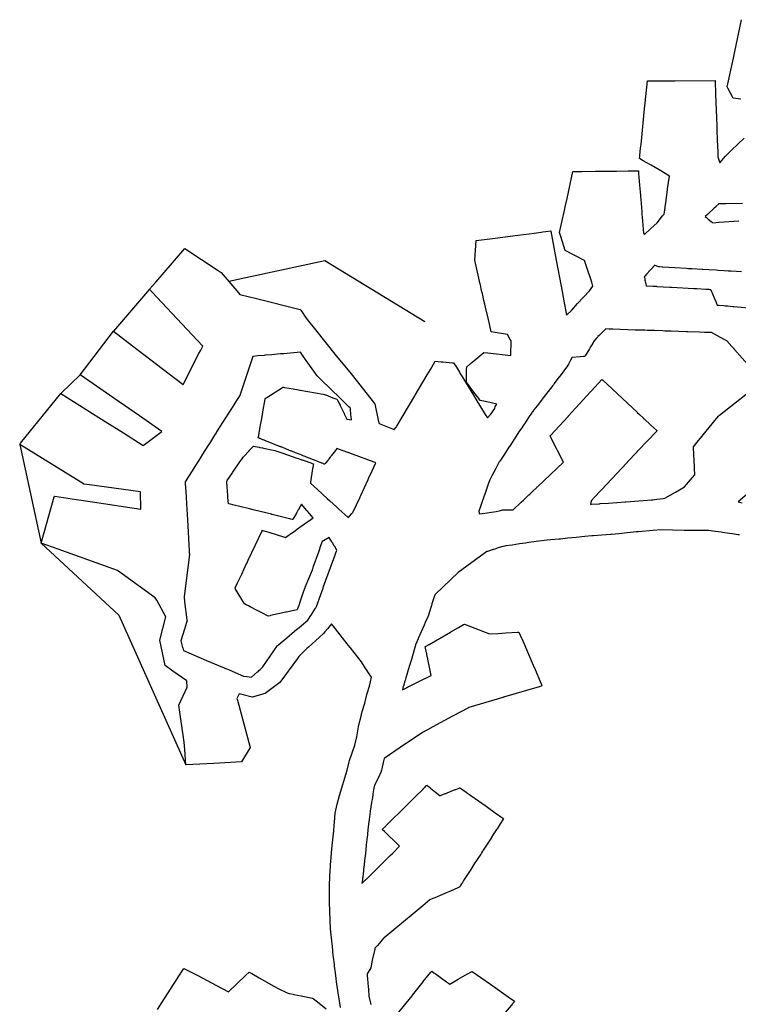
# Model space of a CAD drawing. Header units: feet. Extents: x 1130559 to 1140710, y 647902 to 649502.
# Tile 2 of 256: x 1132354 to 1132769, y 648726 to 649295. Entities that reach past the tile are written whole.
import ezdxf
from ezdxf.lldxf.tags import DXFTag

# ---------------------------------------------------------------- set-up
doc = ezdxf.new("R2010")
doc.units = ezdxf.units.FT
doc.header["$MEASUREMENT"] = 0
doc.layers.add('C-LIMITS-DEMO', color=4, linetype='LIMITS OF DISTURBANCE')
doc.layers.add('G-TEXT-ST02', color=2, linetype='Continuous')
doc.styles.get("Standard").update_dxf_attribs({"font": 'arial.ttf'})
tags = doc.linetypes.add('LIMITS OF DISTURBANCE', pattern='A,1.5,-0.2,["LOD",Standard,S=0.08,R=0,X=-0.1,Y=-0.04],-0.2', length=1.9).pattern_tags.tags
tags[6] = DXFTag(74, 10)

msp = doc.modelspace()

# ---------------------------------------------------------------- linework, layer by layer
at = {"layer": 'C-LIMITS-DEMO', "ltscale": 0.8}
for points in [[(1132770.47, 649248.86), (1132765.9, 649249.55), (1132762.95, 649255.3), (1132762.58, 649256.01), (1132766.08, 649272.59), (1132766.9, 649276.48), (1132770.76, 649294.82)], [(1132539.13, 648724.11), (1132538.42, 648729.06), (1132537.83, 648732.6), (1132537.62, 648733.99), (1132536.9, 648738.94), (1132536.62, 648740.92), (1132536.59, 648741.11), (1132536.2, 648743.97), (1132536.18, 648744.19), (1132535.7, 648747.94), (1132535.56, 648749.07), (1132535.07, 648753.16), (1132534.95, 648754.18), (1132534.4, 648759.29), (1132533.89, 648764.41), (1132533.42, 648769.54), (1132533.15, 648774.68), (1132532.88, 648779.83), (1132532.73, 648784.98), (1132532.69, 648790.14), (1132532.75, 648794.45), (1132532.77, 648795.3), (1132532.89, 648799.03), (1132532.96, 648800.45), (1132533.27, 648805.6), (1132533.34, 648806.63), (1132533.73, 648810.74), (1132534.16, 648815.88), (1132534.77, 648821), (1132535.32, 648826.13), (1132535.53, 648829.31), (1132535.67, 648831.3), (1132536.08, 648836.47), (1132537.16, 648841.53), (1132538.54, 648846.53), (1132543.04, 648861.21), (1132544.17, 648866.08), (1132544.31, 648866.91), (1132547.35, 648875.6), (1132548.53, 648880.46), (1132549.42, 648886.23), (1132550.48, 648890.28), (1132550.84, 648891.7), (1132551.71, 648895.18), (1132553.16, 648900.05), (1132554.42, 648904.96), (1132555.88, 648909.82), (1132556.37, 648912.24), (1132557.01, 648915.01), (1132555.33, 648917.53), (1132554.94, 648918.13), (1132554.31, 648919.07), (1132553.39, 648920.45), (1132551.16, 648923.8), (1132544.82, 648931.92), (1132543.59, 648933.5), (1132543.02, 648934.23), (1132534.87, 648944.67), (1132533.98, 648945.81), (1132531.58, 648942.93), (1132530.08, 648941.13), (1132529.15, 648940.01), (1132527.04, 648938.1), (1132520.66, 648932.32), (1132519.71, 648931.45), (1132515.09, 648926.92), (1132514.26, 648925.8), (1132504.03, 648911.91), (1132495.66, 648905.61), (1132488.01, 648903.5), (1132482.09, 648905.04), (1132480.55, 648905.44), (1132479.24, 648902.69), (1132479.54, 648901.6), (1132486.87, 648874.28), (1132481.98, 648866.02), (1132465.89, 648865.2), (1132449.77, 648864.39), (1132449.12, 648873.12), (1132448.8, 648877.49), (1132445.65, 648898.89), (1132450.46, 648909.16), (1132450.37, 648912.92), (1132442.27, 648918.54), (1132437.75, 648921.68), (1132434.67, 648936.38), (1132438.24, 648949.8), (1132432.92, 648959.5), (1132432.13, 648960.83), (1132410.25, 648976.6), (1132402.78, 648979.29), (1132375.98, 648988.94), (1132366.17, 648992.47), (1132373.71, 649019.16), (1132373.81, 649019.52), (1132374.12, 649019.47), (1132386.62, 649017.59), (1132395.86, 649016.19), (1132423.81, 649011.97), (1132423.51, 649022.09), (1132394.01, 649026.09), (1132390.88, 649026.51), (1132390.11, 649026.99), (1132386.67, 649029.11), (1132353.77, 649049.43), (1132354.31, 649050.1), (1132377.61, 649078.9), (1132403.17, 649062.74), (1132413.7, 649056.09), (1132425.19, 649048.83), (1132435.8, 649056.91), (1132422.92, 649065.89), (1132408.08, 649076.24), (1132388.76, 649089.71), (1132407.92, 649114.9), (1132419.04, 649106.38), (1132443.43, 649087.69), (1132448.2, 649084.03), (1132457.72, 649102.67), (1132457.78, 649102.78), (1132457.8, 649102.82), (1132457.86, 649102.93), (1132458.34, 649103.88), (1132459.54, 649106.23), (1132447.43, 649119.2), (1132430.35, 649137.48), (1132428.86, 649139.08), (1132432.36, 649143.15), (1132449.2, 649162.66), (1132468.43, 649149.94), (1132470.08, 649148.84), (1132479.14, 649138.14), (1132480.87, 649136.09), (1132490.51, 649133.7), (1132515.8, 649127.44), (1132515.86, 649127.35), (1132516.11, 649126.99), (1132517.75, 649124.64), (1132517.97, 649124.32), (1132519.82, 649121.66), (1132524.6, 649115.74), (1132536.7, 649100.71), (1132544.42, 649091.13), (1132548.9, 649085.53), (1132551.59, 649082.17), (1132558.81, 649073.14), (1132558.86, 649072.9), (1132560.94, 649063.48), (1132561.37, 649061.55), (1132570.17, 649058.07), (1132571.52, 649059.7), (1132571.69, 649060), (1132582.03, 649077.47), (1132582.07, 649077.55), (1132582.24, 649077.84), (1132589.24, 649089.66), (1132591.1, 649092.81), (1132591.85, 649094.08), (1132593.89, 649097.53), (1132597.25, 649097.21), (1132598.24, 649097.12), (1132603.89, 649096.58), (1132604.49, 649096.52), (1132606.04, 649094), (1132607.78, 649091.17), (1132608.14, 649090.58), (1132609.55, 649088.27), (1132611.31, 649085.41), (1132615.94, 649077.87), (1132617.39, 649075.5), (1132622.77, 649066.74), (1132623.95, 649064.82), (1132625.88, 649066.92), (1132628.22, 649070.17), (1132628.44, 649071.33), (1132629.44, 649072.74), (1132622.81, 649074.17), (1132619.77, 649074.82), (1132618.97, 649075.9), (1132616.19, 649079.61), (1132611.86, 649085.39), (1132611.83, 649085.43), (1132611.99, 649092.57), (1132612.04, 649094.33), (1132613.83, 649095.82), (1132614.09, 649096.03), (1132614.14, 649096.07), (1132614.91, 649096.72), (1132621.95, 649102.55), (1132624.21, 649102.3), (1132637.55, 649100.79), (1132637.65, 649109.3), (1132637.22, 649110.11), (1132635.67, 649113.04), (1132626.21, 649114.46), (1132625.32, 649118.23), (1132624.34, 649122.42), (1132622.87, 649128.71), (1132622.47, 649130.41), (1132622.44, 649130.5), (1132622, 649132.5), (1132621.09, 649136.58), (1132620.85, 649137.65), (1132620.67, 649138.46), (1132620.48, 649139.35), (1132619.97, 649141.64), (1132619.95, 649141.69), (1132619.9, 649141.96), (1132616.78, 649155.96), (1132617.46, 649167.19), (1132628.54, 649168.63), (1132641.5, 649170.3), (1132648.2, 649171.17), (1132651.01, 649171.53), (1132653.68, 649171.88), (1132655.03, 649172.05), (1132655.99, 649172.18), (1132657.73, 649172.4), (1132660.64, 649172.78), (1132660.66, 649172.64), (1132663.19, 649159), (1132667.11, 649137.82), (1132668.33, 649131.23), (1132669.27, 649126.15), (1132669.66, 649124.07), (1132672.69, 649126.97), (1132676.02, 649130.79), (1132679.44, 649134.54), (1132682.94, 649138.21), (1132684.98, 649140.78), (1132684.23, 649143.11), (1132681.28, 649152.21), (1132681.05, 649152.9), (1132680.18, 649155.61), (1132668.9, 649161.44), (1132666.38, 649169.56), (1132665.67, 649171.87), (1132666.99, 649177.86), (1132667.18, 649178.73), (1132667.6, 649180.64), (1132667.93, 649182.14), (1132668.46, 649184.53), (1132668.95, 649186.76), (1132669.99, 649191.45), (1132673.44, 649207.1), (1132678.81, 649207.16), (1132686.45, 649207.23), (1132688.22, 649207.25), (1132690.09, 649207.27), (1132694.34, 649207.31), (1132698.6, 649207.36), (1132705.26, 649207.42), (1132705.84, 649207.43), (1132711.24, 649207.49), (1132711.28, 649206.95), (1132711.37, 649205.91), (1132711.55, 649203.66), (1132711.9, 649199.29), (1132712.22, 649195.3), (1132712.57, 649190.96), (1132713.14, 649183.93), (1132713.28, 649182.22), (1132713.29, 649182.07), (1132713.38, 649180.96), (1132713.59, 649178.44), (1132714.15, 649171.42), (1132714.77, 649170.71), (1132718.45, 649174.1), (1132722.14, 649177.48), (1132725.2, 649181.51), (1132726.05, 649182.51), (1132726.22, 649183.71), (1132727, 649189.22), (1132728.04, 649196.55), (1132728.1, 649196.9), (1132728.12, 649197.06), (1132729.17, 649204.47), (1132723.13, 649208.03), (1132718.61, 649210.69), (1132715.71, 649212.4), (1132714.07, 649213.37), (1132711.9, 649214.65), (1132712.04, 649215.97), (1132712.32, 649218.78), (1132712.64, 649221.9), (1132712.73, 649222.8), (1132713.13, 649226.69), (1132714.63, 649241.46), (1132716.47, 649259.51), (1132732.37, 649259.55), (1132755.54, 649259.61), (1132755.83, 649251.59), (1132756.49, 649233.42), (1132756.52, 649232.49), (1132756.55, 649231.82), (1132756.81, 649224.49), (1132756.82, 649224.4), (1132756.88, 649222.73), (1132757.07, 649217.48), (1132757.11, 649216.26), (1132757.14, 649215.63), (1132758.18, 649212.13), (1132761.48, 649215.92), (1132765.04, 649219.43), (1132768.62, 649222.92), (1132772.27, 649226.33)], [(1132771.32, 649188.61), (1132761.77, 649188.48), (1132761.2, 649188.48), (1132760.35, 649188.47), (1132757.74, 649188.43), (1132756.05, 649186.85), (1132755.97, 649186.78), (1132755, 649185.86), (1132751.61, 649182.68), (1132751.48, 649182.57), (1132751.2, 649182.3), (1132749.89, 649181.07), (1132750.56, 649180.52), (1132750.59, 649180.5), (1132751.59, 649179.67), (1132751.61, 649179.65), (1132753.27, 649178.27), (1132753.75, 649177.87), (1132753.8, 649177.83), (1132753.96, 649177.7), (1132753.97, 649177.69), (1132754.17, 649177.53), (1132757.8, 649177.81), (1132769.19, 649178.7)], [(1132770.87, 649149.16), (1132764.76, 649149.52), (1132764.59, 649149.53), (1132764.01, 649149.56), (1132763.52, 649149.59), (1132763.15, 649149.61), (1132760.82, 649149.75), (1132757.41, 649149.95), (1132756.14, 649150.03), (1132751.98, 649150.27), (1132751.91, 649150.28), (1132751.88, 649150.28), (1132751.85, 649150.28), (1132748.46, 649150.48), (1132747.98, 649150.51), (1132742.15, 649150.85), (1132742.05, 649150.85), (1132740.21, 649150.96), (1132739.01, 649151.03), (1132732.21, 649151.43), (1132725.4, 649151.83), (1132725.12, 649151.85), (1132724.86, 649151.86), (1132723.44, 649151.95), (1132723.09, 649152.07), (1132721.9, 649152.48), (1132720.59, 649152.93), (1132720.53, 649152.87), (1132720.03, 649152.31), (1132719.65, 649151.88), (1132719.48, 649151.7), (1132718.2, 649150.27), (1132715.95, 649147.76), (1132715.11, 649146.83), (1132714.65, 649146.31), (1132714.64, 649146.3), (1132714.64, 649146.29), (1132714.72, 649145.89), (1132714.89, 649145.04), (1132715.03, 649144.29), (1132715.44, 649142.26), (1132715.66, 649141.13), (1132719.5, 649140.91), (1132720.67, 649140.84), (1132721.3, 649140.81), (1132721.58, 649140.79), (1132721.68, 649140.78), (1132721.74, 649140.78), (1132721.88, 649140.77), (1132721.9, 649140.77), (1132721.97, 649140.77), (1132721.99, 649140.77), (1132725.55, 649140.56), (1132725.57, 649140.56), (1132729.38, 649140.35), (1132729.85, 649140.32), (1132730.33, 649140.29), (1132730.41, 649140.29), (1132743.21, 649139.56), (1132743.39, 649139.55), (1132743.4, 649139.55), (1132744.38, 649139.49), (1132744.96, 649139.46), (1132745.01, 649139.46), (1132750.21, 649139.16), (1132750.59, 649139.14), (1132750.59, 649139.14), (1132750.85, 649139.12), (1132750.85, 649139.12), (1132751.22, 649139.1), (1132751.23, 649139.1), (1132751.96, 649139.06), (1132752.43, 649139.03), (1132752.58, 649139.03), (1132752.93, 649139.01), (1132752.95, 649138.97), (1132753.03, 649138.77), (1132753.04, 649138.74), (1132755.01, 649134.12), (1132755.03, 649134.08), (1132755.92, 649131.98), (1132756.37, 649130.94), (1132756.41, 649130.84), (1132756.59, 649130.42), (1132756.79, 649129.96), (1132757.29, 649129.91), (1132757.51, 649129.89), (1132757.54, 649129.89), (1132757.77, 649129.87), (1132760.67, 649129.61), (1132761.32, 649129.55), (1132762.59, 649129.43), (1132762.61, 649129.43), (1132762.61, 649129.43), (1132766.02, 649129.12), (1132766.25, 649129.1), (1132766.34, 649129.09), (1132766.35, 649129.09), (1132766.37, 649129.09), (1132778.91, 649127.95)], [(1132784.55, 649084.19), (1132766.73, 649104.35), (1132766.7, 649104.39), (1132765.23, 649106.06), (1132765.22, 649106.07), (1132762.39, 649109.27), (1132761.2, 649109.91), (1132758.63, 649111.29), (1132758.62, 649111.3), (1132758.62, 649111.3), (1132755.26, 649113.11), (1132753.55, 649114.03), (1132750.7, 649114.12), (1132749.32, 649114.17), (1132746.48, 649114.27), (1132746.48, 649114.27), (1132739.73, 649114.5), (1132739.71, 649114.5), (1132739.05, 649114.53), (1132739.05, 649114.53), (1132730.1, 649114.83), (1132730.06, 649114.84), (1132730.04, 649114.84), (1132730.04, 649114.84), (1132728.39, 649114.89), (1132728.39, 649114.89), (1132726.47, 649114.96), (1132726.47, 649114.96), (1132725.41, 649115), (1132725.41, 649115), (1132720.49, 649115.17), (1132720.49, 649115.17), (1132718.2, 649115.24), (1132718.2, 649115.24), (1132716.9, 649115.29), (1132716.51, 649115.3), (1132716.51, 649115.3), (1132714.87, 649115.36), (1132714.87, 649115.36), (1132709.37, 649115.55), (1132709.29, 649115.55), (1132709.29, 649115.55), (1132696.48, 649115.99), (1132696.48, 649115.99), (1132695.87, 649116.01), (1132695.63, 649116.02), (1132694.27, 649116.07), (1132692.41, 649116.13), (1132688.58, 649112.42), (1132687.88, 649111.75), (1132687.81, 649111.67), (1132687.01, 649110.91), (1132685.78, 649109.53), (1132685.75, 649109.48), (1132685.63, 649109.27), (1132684.69, 649107.71), (1132684.64, 649107.62), (1132683.54, 649105.8), (1132683.54, 649105.8), (1132682.89, 649104.72), (1132682.88, 649104.71), (1132682.88, 649104.71), (1132680.46, 649100.67), (1132680.3, 649100.42), (1132680.29, 649100.4), (1132680.17, 649100.2), (1132679.54, 649100.15), (1132677.56, 649100), (1132672.78, 649099.63), (1132671.74, 649097.63), (1132671.66, 649097.47), (1132671.64, 649097.43), (1132670.75, 649095.73), (1132670.75, 649095.72), (1132670.3, 649094.86), (1132668.11, 649091.95), (1132668.11, 649091.94), (1132665.36, 649088.28), (1132665.35, 649088.27), (1132662.64, 649084.65), (1132662.08, 649083.91), (1132661.77, 649083.51), (1132661.76, 649083.49), (1132659.13, 649080.09), (1132659.13, 649080.09), (1132658.99, 649079.92), (1132658.98, 649079.9), (1132656.22, 649076.33), (1132656.21, 649076.32), (1132655.71, 649075.68), (1132655.7, 649075.66), (1132653.43, 649072.73), (1132652.7, 649071.78), (1132652.68, 649071.76), (1132650.83, 649069.36), (1132649.96, 649068.09), (1132649.94, 649068.06), (1132647.44, 649064.41), (1132647.43, 649064.4), (1132647.43, 649064.39), (1132645.73, 649061.92), (1132645.73, 649061.92), (1132644.84, 649060.62), (1132644.84, 649060.61), (1132644.28, 649059.79), (1132644.27, 649059.79), (1132644.17, 649059.64), (1132642.24, 649056.7), (1132642.24, 649056.69), (1132640.66, 649054.28), (1132640.65, 649054.27), (1132639.65, 649052.73), (1132639.49, 649052.5), (1132639.49, 649052.49), (1132636.87, 649048.5), (1132636.85, 649048.48), (1132636.46, 649047.87), (1132636.45, 649047.86), (1132633.83, 649043.87), (1132633.83, 649043.86), (1132631.21, 649039.86), (1132631.15, 649039.77), (1132631.14, 649039.75), (1132630.85, 649039.31), (1132628.85, 649035.56), (1132628.84, 649035.53), (1132626.64, 649031.38), (1132626.63, 649031.37), (1132625.55, 649029.33), (1132625.54, 649029.32), (1132625.37, 649029), (1132624.67, 649027), (1132624.67, 649026.98), (1132623.09, 649022.44), (1132623.08, 649022.42), (1132621.53, 649017.98), (1132621.53, 649017.97), (1132621.2, 649017.04), (1132621.16, 649016.92), (1132621.01, 649016.48), (1132620.99, 649016.42), (1132620.99, 649016.42), (1132620.97, 649016.38), (1132619.82, 649013.08), (1132619.79, 649012.99), (1132619.77, 649012.92), (1132619.58, 649012.39), (1132619.07, 649010.92), (1132618.96, 649010.62), (1132619.4, 649009.31), (1132622.53, 649009.75), (1132627.69, 649010.46), (1132628.97, 649010.64), (1132630.86, 649011.14), (1132631.48, 649011.31), (1132631.55, 649011.32), (1132632.75, 649011.64), (1132632.75, 649011.65), (1132635.42, 649011.67), (1132638.93, 649011.7), (1132643.53, 649016.06), (1132644.82, 649017.28), (1132644.82, 649017.28), (1132647.81, 649020.11), (1132647.95, 649020.24), (1132648.53, 649020.8), (1132649.02, 649021.26), (1132649.23, 649021.46), (1132649.42, 649021.63), (1132649.76, 649021.96), (1132650.07, 649022.25), (1132652.55, 649024.6), (1132652.81, 649024.85), (1132653.06, 649025.08), (1132656.67, 649028.5), (1132667.88, 649039.11), (1132664.48, 649045.88), (1132664.44, 649045.96), (1132664.03, 649046.77), (1132663.96, 649046.92), (1132660.62, 649053.57), (1132660.59, 649053.61), (1132660.54, 649053.71), (1132660.46, 649053.88), (1132660.42, 649053.95), (1132660.36, 649054.07), (1132660.23, 649054.33), (1132660.27, 649054.36), (1132660.48, 649054.59), (1132660.68, 649054.82), (1132670.4, 649065.46), (1132670.55, 649065.62), (1132670.58, 649065.66), (1132670.75, 649065.85), (1132670.76, 649065.86), (1132670.91, 649066.03), (1132683.31, 649079.61), (1132683.45, 649079.76), (1132683.58, 649079.9), (1132683.71, 649080.04), (1132684.06, 649080.43), (1132690.05, 649086.99), (1132690.08, 649087.03), (1132690.3, 649086.82), (1132690.34, 649086.78), (1132690.53, 649086.6), (1132690.6, 649086.54), (1132693.29, 649084.03), (1132693.32, 649084), (1132693.32, 649084), (1132710.45, 649068.01), (1132710.47, 649068), (1132710.49, 649067.98), (1132710.54, 649067.93), (1132710.55, 649067.92), (1132710.56, 649067.91), (1132710.58, 649067.9), (1132711.8, 649066.76), (1132713.95, 649064.75), (1132714.02, 649064.68), (1132714.57, 649064.17), (1132718.47, 649060.53), (1132721.79, 649057.43), (1132721.91, 649057.32), (1132721.71, 649057.11), (1132721.7, 649057.11), (1132721.7, 649057.11), (1132721.6, 649057), (1132711.14, 649045.87), (1132710.94, 649045.65), (1132710.77, 649045.47), (1132710.57, 649045.26), (1132710.54, 649045.23), (1132710.49, 649045.18), (1132704.78, 649039.1), (1132704.71, 649039.02), (1132704.6, 649038.91), (1132704.46, 649038.75), (1132689.82, 649023.17), (1132689.75, 649023.1), (1132689.62, 649022.96), (1132689.34, 649022.66), (1132685.94, 649019.04), (1132684.1, 649017.08), (1132684.08, 649017.02), (1132683.83, 649015.97), (1132683.56, 649014.82), (1132684.03, 649014.85), (1132684.12, 649014.86), (1132688.27, 649015.17), (1132688.29, 649015.17), (1132688.8, 649015.21), (1132689.12, 649015.23), (1132689.13, 649015.23), (1132693.89, 649015.58), (1132693.9, 649015.58), (1132698.81, 649015.95), (1132698.81, 649015.95), (1132703.65, 649016.31), (1132704.05, 649016.34), (1132704.05, 649016.34), (1132708.99, 649016.7), (1132708.99, 649016.7), (1132713.91, 649017.07), (1132713.92, 649017.07), (1132718.83, 649017.43), (1132718.93, 649017.44), (1132718.93, 649017.44), (1132719.48, 649017.48), (1132721.86, 649017.77), (1132721.86, 649017.77), (1132723.83, 649018.01), (1132723.83, 649018.01), (1132725.52, 649018.22), (1132726.55, 649018.35), (1132732.65, 649021.92), (1132734.92, 649023.25), (1132737.87, 649024.98), (1132737.91, 649025.02), (1132737.91, 649025.03), (1132739, 649026.29), (1132743.6, 649031.64), (1132743.79, 649031.86), (1132743.76, 649032.6), (1132743.64, 649034.98), (1132743.64, 649035.06), (1132743.57, 649036.53), (1132743.57, 649036.53), (1132743.04, 649047.49), (1132743.03, 649047.71), (1132743.03, 649047.71), (1132743.01, 649048.06), (1132745.94, 649051.64), (1132745.99, 649051.7), (1132745.99, 649051.7), (1132746.11, 649051.85), (1132746.12, 649051.86), (1132746.12, 649051.86), (1132756.4, 649064.43), (1132756.53, 649064.58), (1132756.63, 649064.71), (1132756.64, 649064.72), (1132757.48, 649065.75), (1132757.59, 649065.88), (1132757.68, 649065.99), (1132757.87, 649066.14), (1132758.14, 649066.36), (1132776.1, 649080.52)], [(1132774.02, 649020.79), (1132768.86, 649016.2), (1132771.08, 649015.76)], [(1132769.73, 648997.13), (1132768.58, 648997.3), (1132768.58, 648997.3), (1132765.68, 648997.72), (1132765.68, 648997.72), (1132763.89, 648997.99), (1132763.89, 648997.99), (1132759.72, 648998.6), (1132759.08, 648998.69), (1132759.08, 648998.69), (1132754.18, 648999.35), (1132754.16, 648999.35), (1132754.14, 648999.35), (1132754.14, 648999.35), (1132751.94, 648999.65), (1132749.55, 648999.66), (1132749.54, 648999.66), (1132748.56, 648999.67), (1132737.7, 648999.73), (1132724.2, 649000.12), (1132719.81, 648999.74), (1132711.18, 648998.98), (1132709.88, 648998.85), (1132704.95, 648998.36), (1132700.01, 648997.87), (1132699.95, 648997.87), (1132695.61, 648997.43), (1132695.03, 648997.39), (1132690.15, 648997.01), (1132685.26, 648996.63), (1132685.19, 648996.62), (1132684.34, 648996.56), (1132680.34, 648996.25), (1132680.27, 648996.24), (1132675.26, 648995.72), (1132675.24, 648995.72), (1132670.25, 648995.2), (1132666.13, 648994.78), (1132665.28, 648994.71), (1132660.35, 648994.3), (1132658.52, 648994.16), (1132658.46, 648994.15), (1132652.2, 648993.3), (1132647.95, 648992.72), (1132645.96, 648992.45), (1132642.45, 648991.93), (1132638.37, 648991.33), (1132634.65, 648990.78), (1132634.12, 648990.7), (1132632.94, 648990.53), (1132630.74, 648989.81), (1132630.16, 648989.63), (1132628.29, 648989.02), (1132627.59, 648988.79), (1132627.28, 648988.69), (1132627.14, 648988.64), (1132626.92, 648988.57), (1132626.73, 648988.51), (1132626.72, 648988.51), (1132623.97, 648987.61), (1132623.92, 648987.6), (1132623.88, 648987.58), (1132623.84, 648987.57), (1132623.74, 648987.54), (1132623.67, 648987.49), (1132622.19, 648986.42), (1132607.05, 648975.49), (1132594.01, 648962.88), (1132593.62, 648962.49), (1132593.57, 648962.35), (1132593.24, 648961.33), (1132592.13, 648957.85), (1132591.97, 648957.37), (1132591.97, 648957.35), (1132591.42, 648955.65), (1132591.38, 648955.53), (1132591.3, 648955.27), (1132589.87, 648950.84), (1132589.58, 648949.91), (1132588.1, 648946.54), (1132587.47, 648945.09), (1132585.78, 648941.24), (1132584.08, 648937.35), (1132584, 648937.16), (1132582.5, 648933.73), (1132582.36, 648933.23), (1132582.24, 648932.83), (1132581.02, 648928.67), (1132579.85, 648924.69), (1132579.31, 648922.87), (1132578.08, 648918.7), (1132577.98, 648918.36), (1132576.85, 648914.52), (1132576.4, 648912.98), (1132576.32, 648912.72), (1132575.44, 648909.71), (1132575.4, 648909.56), (1132574.86, 648907.74), (1132577.57, 648909.1), (1132577.61, 648909.12), (1132577.96, 648909.29), (1132577.98, 648909.3), (1132578.48, 648909.55), (1132578.54, 648909.58), (1132587.39, 648913.99), (1132587.77, 648914.18), (1132587.8, 648914.19), (1132587.99, 648914.29), (1132588.04, 648914.32), (1132588.39, 648914.49), (1132591.45, 648916.01), (1132589.56, 648925.4), (1132589.51, 648925.61), (1132589.02, 648928.06), (1132588.95, 648928.41), (1132588.83, 648928.99), (1132588.82, 648929.06), (1132588.1, 648932.63), (1132588.17, 648932.67), (1132588.25, 648932.72), (1132588.61, 648932.92), (1132588.62, 648932.93), (1132589.96, 648933.7), (1132590.17, 648933.82), (1132590.29, 648933.89), (1132590.32, 648933.91), (1132602.6, 648940.97), (1132602.72, 648941.04), (1132602.75, 648941.05), (1132602.84, 648941.1), (1132602.85, 648941.11), (1132607.31, 648943.67), (1132607.31, 648943.67), (1132610.22, 648945.35), (1132610.26, 648945.37), (1132610.68, 648945.61), (1132610.77, 648945.58), (1132610.77, 648945.58), (1132610.77, 648945.58), (1132625.21, 648939.97), (1132625.24, 648939.97), (1132625.24, 648939.97), (1132629.96, 648940.27), (1132629.96, 648940.27), (1132634.57, 648940.56), (1132634.57, 648940.56), (1132641.32, 648940.98), (1132641.36, 648940.98), (1132641.75, 648941.01), (1132641.78, 648941.01), (1132641.84, 648941.01), (1132641.85, 648941.01), (1132641.89, 648941.02), (1132641.95, 648941.02), (1132641.95, 648941.02), (1132642.24, 648941.04), (1132643.75, 648937.53), (1132643.78, 648937.45), (1132643.78, 648937.45), (1132643.8, 648937.4), (1132643.81, 648937.39), (1132643.81, 648937.38), (1132651.02, 648920.58), (1132651.05, 648920.49), (1132651.08, 648920.42), (1132651.08, 648920.42), (1132651.11, 648920.36), (1132651.11, 648920.36), (1132654.9, 648911.52), (1132654.92, 648911.46), (1132654.95, 648911.4), (1132654.96, 648911.39), (1132654.99, 648911.3), (1132655.01, 648911.27), (1132655.05, 648911.16), (1132655.08, 648911.09), (1132655.09, 648911.08), (1132655.39, 648910.37), (1132655.42, 648910.3), (1132655.51, 648910.1), (1132655.51, 648910.1), (1132655.57, 648909.95), (1132655.45, 648909.92), (1132654.03, 648909.49), (1132654.02, 648909.49), (1132653.99, 648909.48), (1132633.35, 648903.37), (1132633.24, 648903.33), (1132633.03, 648903.27), (1132633.01, 648903.26), (1132632.99, 648903.26), (1132613.27, 648897.41), (1132613.25, 648897.4), (1132613.15, 648897.38), (1132613.12, 648897.37), (1132613.09, 648897.35), (1132603.9, 648892.41), (1132592.42, 648886.24), (1132589.36, 648884.59), (1132589.06, 648884.43), (1132586.55, 648883.08), (1132586.45, 648883.01), (1132578.22, 648877.42), (1132577.08, 648876.65), (1132576.76, 648876.44), (1132576.75, 648876.43), (1132576.74, 648876.42), (1132564.32, 648867.98), (1132563.8, 648865.76), (1132563.79, 648865.74), (1132563.79, 648865.74), (1132562.91, 648861.94), (1132562.74, 648861.19), (1132562.62, 648860.69), (1132562.58, 648860.5), (1132560.82, 648856.71), (1132559.8, 648854.51), (1132558.78, 648852.32), (1132558.77, 648852.29), (1132558.76, 648852.26), (1132558.54, 648851.78), (1132558.22, 648849.82), (1132557.84, 648847.49), (1132557.8, 648847.23), (1132557.78, 648847.1), (1132557.77, 648847.08), (1132557.77, 648847.07), (1132557.34, 648844.39), (1132557.06, 648842.69), (1132557.04, 648842.54), (1132556.63, 648840.02), (1132556.31, 648837.58), (1132556.28, 648837.28), (1132555.69, 648832.76), (1132555.68, 648832.73), (1132555.51, 648831.37), (1132555.18, 648828.45), (1132555, 648826.82), (1132554.71, 648824.21), (1132554.68, 648823.96), (1132554.4, 648821.44), (1132554.39, 648821.34), (1132554.38, 648821.28), (1132554.19, 648819.59), (1132554.03, 648818.12), (1132553.96, 648817.46), (1132553.48, 648813.18), (1132553.01, 648808.98), (1132552.75, 648806.61), (1132552.43, 648803.81), (1132552.36, 648803.14), (1132551.95, 648799.46), (1132551.93, 648799.27), (1132551.91, 648799.09), (1132551.77, 648797.84), (1132551.53, 648795.73), (1132553.26, 648797.45), (1132553.59, 648797.78), (1132553.62, 648797.81), (1132554.23, 648798.41), (1132554.27, 648798.45), (1132555.32, 648799.5), (1132556.01, 648800.19), (1132556.08, 648800.26), (1132556.3, 648800.47), (1132556.41, 648800.59), (1132563.51, 648807.65), (1132563.91, 648808.04), (1132564.17, 648808.3), (1132564.2, 648808.33), (1132567.79, 648811.9), (1132567.88, 648811.99), (1132569.07, 648813.18), (1132573.28, 648817.37), (1132568.78, 648821.7), (1132568.46, 648822.01), (1132566.07, 648824.31), (1132565.84, 648824.54), (1132565.83, 648824.55), (1132565.45, 648824.91), (1132565.43, 648824.93), (1132564.94, 648825.4), (1132564.51, 648825.81), (1132564.46, 648825.86), (1132563.26, 648827.02), (1132563.43, 648827.19), (1132564.1, 648827.85), (1132564.37, 648828.13), (1132564.72, 648828.47), (1132564.84, 648828.59), (1132564.85, 648828.59), (1132565.02, 648828.76), (1132565.31, 648829.06), (1132565.33, 648829.07), (1132567.64, 648831.36), (1132567.76, 648831.49), (1132567.87, 648831.6), (1132567.88, 648831.6), (1132574.91, 648838.57), (1132574.99, 648838.65), (1132575.1, 648838.76), (1132575.1, 648838.76), (1132575.12, 648838.77), (1132575.27, 648838.93), (1132575.28, 648838.93), (1132582.09, 648845.69), (1132582.22, 648845.82), (1132582.32, 648845.92), (1132582.33, 648845.92), (1132582.34, 648845.93), (1132586.81, 648850.36), (1132586.82, 648850.37), (1132586.89, 648850.44), (1132586.89, 648850.44), (1132586.99, 648850.54), (1132586.99, 648850.54), (1132587.12, 648850.66), (1132587.15, 648850.7), (1132587.42, 648850.96), (1132587.42, 648850.96), (1132587.78, 648851.32), (1132587.78, 648851.32), (1132588.63, 648852.17), (1132588.64, 648852.17), (1132588.66, 648852.2), (1132588.87, 648852.4), (1132588.87, 648852.4), (1132588.94, 648852.47), (1132588.95, 648852.48), (1132589.04, 648852.57), (1132589.2, 648852.44), (1132590.5, 648851.4), (1132591.09, 648850.92), (1132593.95, 648848.61), (1132594.59, 648848.1), (1132596.08, 648846.89), (1132596.6, 648846.48), (1132596.93, 648846.61), (1132597.37, 648846.78), (1132599.61, 648847.68), (1132599.95, 648847.81), (1132600.71, 648848.11), (1132600.8, 648848.15), (1132605.43, 648849.99), (1132605.69, 648850.1), (1132605.72, 648850.11), (1132607.74, 648850.92), (1132607.85, 648850.96), (1132608.1, 648851.06), (1132608.26, 648850.94), (1132608.5, 648850.78), (1132608.5, 648850.78), (1132608.5, 648850.77), (1132611.74, 648848.49), (1132611.74, 648848.49), (1132612.67, 648847.83), (1132613.01, 648847.59), (1132613.01, 648847.59), (1132613.62, 648847.16), (1132613.62, 648847.16), (1132614.33, 648846.66), (1132614.33, 648846.65), (1132623.24, 648840.36), (1132623.25, 648840.36), (1132629.3, 648836.08), (1132629.61, 648835.86), (1132629.61, 648835.86), (1132631.75, 648834.35), (1132631.75, 648834.35), (1132632.05, 648834.14), (1132632.06, 648834.13), (1132632.06, 648834.13), (1132633.28, 648833.27), (1132633.29, 648833.26), (1132633.3, 648833.26), (1132633.32, 648833.24), (1132632.8, 648832.43), (1132632.8, 648832.43), (1132631.79, 648830.87), (1132631.43, 648830.3), (1132629.54, 648827.39), (1132629.31, 648827.02), (1132627.36, 648823.99), (1132626.41, 648822.52), (1132626.35, 648822.44), (1132625.69, 648821.4), (1132621.54, 648814.97), (1132621.51, 648814.93), (1132621.39, 648814.74), (1132621.2, 648814.45), (1132620.55, 648813.43), (1132620.12, 648812.77), (1132616.43, 648807.05), (1132614.35, 648803.83), (1132613.65, 648802.75), (1132612.18, 648800.46), (1132610.26, 648797.49), (1132609.51, 648796.33), (1132609.06, 648795.62), (1132608.29, 648794.44), (1132607.85, 648793.75), (1132607.37, 648793.54), (1132604.31, 648792.21), (1132598.11, 648789.51), (1132593.54, 648787.52), (1132592.48, 648787.06), (1132590.68, 648786.28), (1132586.67, 648782.95), (1132564.3, 648764.41), (1132564, 648764.16), (1132561.56, 648761.32), (1132561.36, 648761.09), (1132560.47, 648760.05), (1132559.35, 648758.73), (1132559.02, 648758.35), (1132558.94, 648758.02), (1132558.86, 648757.69), (1132557.41, 648751.6), (1132556.76, 648748.01), (1132556.58, 648747.03), (1132554.43, 648743.63), (1132554.53, 648742.46), (1132554.69, 648740.63), (1132555.08, 648736.01), (1132555.2, 648734.69), (1132555.32, 648733.19), (1132555.43, 648731.97), (1132555.5, 648731.29), (1132555.56, 648730.76), (1132555.56, 648730.74), (1132556.73, 648725.92)], [(1132433.35, 648723.01), (1132436.09, 648727.27), (1132442.63, 648737.45), (1132443.7, 648739.11), (1132445.32, 648741.62), (1132448.61, 648746.75), (1132456.66, 648742.55), (1132467.44, 648736.93), (1132474.48, 648733.26), (1132484.21, 648742.56), (1132486.37, 648744.62), (1132487.84, 648743.78), (1132492.12, 648741.35), (1132500.64, 648736.49), (1132503.5, 648734.86), (1132508.26, 648732.53), (1132509.42, 648732.29), (1132509.69, 648732.23), (1132511.8, 648731.79), (1132512.07, 648731.74), (1132516.41, 648730.83), (1132522.94, 648729.47), (1132523.28, 648729.4), (1132526.8, 648726.55), (1132530.82, 648723.29)], [(1132572.87, 648721.49), (1132580.43, 648730.94), (1132580.44, 648730.96), (1132580.46, 648730.98), (1132580.49, 648731.01), (1132580.5, 648731.03), (1132580.56, 648731.1), (1132580.57, 648731.12), (1132580.59, 648731.13), (1132580.62, 648731.18), (1132580.63, 648731.19), (1132580.66, 648731.23), (1132580.71, 648731.29), (1132580.71, 648731.29), (1132586.92, 648739.06), (1132586.92, 648739.06), (1132586.93, 648739.06), (1132586.94, 648739.08), (1132586.96, 648739.1), (1132586.96, 648739.1), (1132591.32, 648744.55), (1132591.35, 648744.6), (1132591.36, 648744.6), (1132591.69, 648745.02), (1132591.8, 648745.15), (1132591.81, 648745.17), (1132591.82, 648745.16), (1132593.11, 648744.24), (1132593.72, 648743.8), (1132600.37, 648739.06), (1132601.56, 648738.22), (1132602.33, 648737.67), (1132605.12, 648739.26), (1132606.21, 648739.89), (1132607.15, 648740.42), (1132607.18, 648740.44), (1132612.54, 648743.5), (1132612.65, 648743.57), (1132614.02, 648744.35), (1132614.11, 648744.4), (1132614.24, 648744.47), (1132614.31, 648744.51), (1132614.32, 648744.52), (1132614.33, 648744.52), (1132614.34, 648744.53), (1132614.35, 648744.54), (1132614.37, 648744.55), (1132615.18, 648745.01), (1132625.22, 648737.94), (1132625.33, 648737.86), (1132625.41, 648737.81), (1132625.45, 648737.78), (1132625.54, 648737.72), (1132625.67, 648737.62), (1132625.69, 648737.61), (1132637.32, 648729.42), (1132637.34, 648729.4), (1132637.35, 648729.4), (1132637.35, 648729.4), (1132637.35, 648729.4), (1132637.49, 648729.3), (1132637.51, 648729.28), (1132637.51, 648729.28), (1132637.54, 648729.27), (1132637.59, 648729.23), (1132637.6, 648729.23), (1132637.64, 648729.19), (1132637.65, 648729.19), (1132637.67, 648729.17), (1132639.63, 648727.79), (1132639.21, 648727.28), (1132639.2, 648727.28), (1132638.87, 648726.88), (1132638.87, 648726.88), (1132638.87, 648726.88), (1132638.59, 648726.54), (1132638.59, 648726.54), (1132638.59, 648726.54), (1132625.8, 648711.31)]]:
    msp.add_lwpolyline(points, dxfattribs=at)
msp.add_lwpolyline([(1132486.39, 649045.93), (1132487.49, 649047.12), (1132487.5, 649047.13), (1132488.76, 649048.5), (1132489.73, 649048.3), (1132492.12, 649047.81), (1132492.59, 649047.72), (1132494.14, 649047.4), (1132494.55, 649047.31), (1132494.63, 649047.29), (1132500.14, 649046.16), (1132501.2, 649045.94), (1132501.82, 649045.73), (1132502.34, 649045.55), (1132504.02, 649044.97), (1132505.71, 649044.38), (1132513.83, 649041.58), (1132514.82, 649041.24), (1132516.61, 649040.62), (1132516.88, 649040.53), (1132518.71, 649039.9), (1132521.48, 649038.95), (1132523.39, 649038.29), (1132523.44, 649038.27), (1132523.34, 649037.62), (1132523.24, 649037.01), (1132523, 649035.41), (1132521.85, 649027.82), (1132521.73, 649027.03), (1132525.74, 649023.41), (1132531.46, 649018.23), (1132532.9, 649016.93), (1132536.85, 649013.36), (1132538.03, 649012.29), (1132538.24, 649012.1), (1132543.41, 649007.43), (1132543.69, 649007.18), (1132544.33, 649007.9), (1132545.73, 649009.48), (1132545.74, 649009.49), (1132546.09, 649009.89), (1132546.14, 649009.94), (1132546.3, 649010.13), (1132546.49, 649010.55), (1132550.24, 649018.68), (1132550.42, 649019.08), (1132550.46, 649019.16), (1132550.81, 649019.93), (1132555.09, 649029.21), (1132555.11, 649029.26), (1132555.37, 649029.82), (1132557.36, 649034.15), (1132559.34, 649038.44), (1132559.52, 649038.83), (1132559.2, 649038.94), (1132558.63, 649039.15), (1132558.55, 649039.18), (1132546, 649043.78), (1132545.93, 649043.8), (1132543.52, 649044.69), (1132543.34, 649044.75), (1132543.28, 649044.77), (1132540.66, 649045.74), (1132540.07, 649045.95), (1132537.09, 649047.04), (1132535.59, 649045.14), (1132535.52, 649045.06), (1132533.82, 649042.89), (1132533.49, 649042.47), (1132533.48, 649042.47), (1132533.25, 649042.18), (1132533.23, 649042.16), (1132532.34, 649041.03), (1132532.17, 649040.8), (1132531.56, 649040.04), (1132531.56, 649040.04), (1132530.6, 649038.82), (1132530.37, 649038.53), (1132530.36, 649038.51), (1132529.96, 649038), (1132529.73, 649038.09), (1132529.39, 649038.23), (1132529.05, 649038.36), (1132528.52, 649038.57), (1132528.18, 649038.71), (1132527.97, 649038.79), (1132525.78, 649039.66), (1132525.63, 649039.72), (1132525.62, 649039.72), (1132525.05, 649039.94), (1132519.46, 649042.16), (1132518.61, 649042.5), (1132518.08, 649042.71), (1132518.01, 649042.74), (1132517.16, 649043.07), (1132516.66, 649043.27), (1132516.39, 649043.38), (1132513.15, 649044.66), (1132511.09, 649045.48), (1132510.71, 649045.63), (1132504.76, 649047.99), (1132504.37, 649048.14), (1132504.24, 649048.19), (1132504.1, 649048.25), (1132503.9, 649048.33), (1132497.39, 649050.91), (1132496.22, 649051.37), (1132496.21, 649051.38), (1132495.96, 649051.47), (1132495.89, 649051.5), (1132494.5, 649052.05), (1132494.24, 649052.16), (1132494.16, 649052.19), (1132492.64, 649052.79), (1132492.27, 649052.94), (1132492.13, 649052.99), (1132492.11, 649053), (1132491.62, 649053.19), (1132491.77, 649054.04), (1132491.77, 649054.04), (1132491.87, 649054.56), (1132491.87, 649054.57), (1132492.79, 649059.8), (1132492.93, 649060.54), (1132492.93, 649060.55), (1132493.46, 649063.53), (1132493.46, 649063.55), (1132494.24, 649067.93), (1132494.3, 649068.28), (1132494.3, 649068.29), (1132494.31, 649068.33), (1132495.59, 649075.56), (1132495.66, 649075.94), (1132496.23, 649076.31), (1132496.25, 649076.32), (1132496.35, 649076.38), (1132496.5, 649076.48), (1132496.52, 649076.5), (1132505.7, 649082.36), (1132505.84, 649082.45), (1132505.97, 649082.53), (1132506.09, 649082.51), (1132506.77, 649082.39), (1132506.77, 649082.39), (1132509.31, 649081.94), (1132509.32, 649081.94), (1132511.74, 649081.52), (1132511.75, 649081.51), (1132514.79, 649080.98), (1132515.61, 649080.84), (1132515.62, 649080.84), (1132515.83, 649080.8), (1132529.17, 649078.46), (1132529.7, 649078.36), (1132530.5, 649078.06), (1132530.65, 649078), (1132533.35, 649076.97), (1132534.36, 649076.58), (1132534.7, 649076.45), (1132536.99, 649075.57), (1132537.21, 649075.48), (1132537.45, 649074.98), (1132537.53, 649074.82), (1132538.36, 649073.1), (1132538.87, 649072.04), (1132538.92, 649071.92), (1132538.95, 649071.86), (1132541.19, 649067.23), (1132541.52, 649066.54), (1132541.61, 649066.35), (1132542.7, 649064.09), (1132543.11, 649064.02), (1132545.41, 649063.67), (1132545.22, 649065.67), (1132545.15, 649066.43), (1132544.8, 649070.19), (1132544.77, 649070.49), (1132544.01, 649071.22), (1132539.98, 649075.12), (1132539.51, 649075.58), (1132537.9, 649077.13), (1132537.37, 649077.65), (1132534.85, 649080.09), (1132534.42, 649080.5), (1132526.77, 649087.9), (1132525.59, 649089.04), (1132525.54, 649089.1), (1132518.35, 649099.32), (1132518.18, 649099.56), (1132518.08, 649099.71), (1132517.99, 649099.84), (1132517.17, 649100.99), (1132515.98, 649102.69), (1132506.38, 649101.86), (1132504.48, 649101.69), (1132499.38, 649101.25), (1132495.59, 649100.92), (1132495.07, 649100.88), (1132491.33, 649100.56), (1132488.5, 649100.31), (1132488.29, 649099.68), (1132481.34, 649078.85), (1132481.16, 649078.33), (1132481.1, 649078.15), (1132478.05, 649073.31), (1132477.9, 649073.06), (1132477.81, 649072.91), (1132469.28, 649059.38), (1132469.14, 649059.16), (1132469.13, 649059.14), (1132468.95, 649058.85), (1132468.91, 649058.79), (1132467.3, 649056.24), (1132467.2, 649056.07), (1132466.35, 649054.73), (1132466.33, 649054.7), (1132463.39, 649050.02), (1132463.35, 649049.97), (1132462.96, 649049.35), (1132462.83, 649049.13), (1132459.07, 649043.17), (1132458.99, 649043.04), (1132449.38, 649027.79), (1132449.44, 649026.82), (1132449.87, 649019.37), (1132449.89, 649019.06), (1132450.12, 649015.18), (1132450.13, 649015.03), (1132450.66, 649005.87), (1132451.69, 648988.03), (1132451.77, 648986.73), (1132451.78, 648986.51), (1132451.79, 648986.41), (1132451.79, 648986.33), (1132451.82, 648985.92), (1132449.88, 648970.78), (1132449.87, 648970.69), (1132448.71, 648961.62), (1132448.75, 648961.34), (1132449.08, 648958.6), (1132450.36, 648948.14), (1132450.39, 648947.9), (1132450.39, 648947.89), (1132450.44, 648947.48), (1132450.17, 648946.64), (1132448.94, 648942.75), (1132446.78, 648935.95), (1132447.89, 648932.21), (1132447.98, 648931.91), (1132448.45, 648930.31), (1132461.73, 648924.69), (1132471.01, 648920.76), (1132471.09, 648920.73), (1132471.11, 648920.72), (1132472.65, 648920.07), (1132472.68, 648920.05), (1132472.7, 648920.04), (1132472.83, 648919.99), (1132474.81, 648919.15), (1132483.12, 648915.63), (1132483.33, 648915.54), (1132484.91, 648915.36), (1132487.65, 648915.05), (1132491.18, 648918.09), (1132491.67, 648918.51), (1132491.74, 648918.57), (1132492.72, 648919.41), (1132492.79, 648919.48), (1132493.53, 648920.11), (1132494.19, 648921.04), (1132502.8, 648933.24), (1132503.08, 648933.48), (1132503.25, 648933.62), (1132506.25, 648936.15), (1132506.8, 648936.61), (1132513.94, 648942.63), (1132514.24, 648942.89), (1132516.38, 648944.7), (1132516.56, 648944.85), (1132520.16, 648947.88), (1132520.22, 648947.98), (1132522, 648950.68), (1132522.12, 648950.85), (1132524.36, 648954.24), (1132524.76, 648954.86), (1132524.95, 648955.13), (1132525.18, 648955.77), (1132527.73, 648962.8), (1132529.01, 648966.32), (1132529.36, 648967.28), (1132535.29, 648983.59), (1132535.6, 648984.43), (1132535.66, 648984.59), (1132536.29, 648986.33), (1132537.05, 648988.44), (1132535.78, 648990.51), (1132535.52, 648990.91), (1132534.53, 648992.53), (1132534.35, 648992.81), (1132534.19, 648993.08), (1132532.63, 648995.61), (1132529.27, 648993.82), (1132529.19, 648993.78), (1132528.52, 648993.42), (1132528.48, 648993.3), (1132528.16, 648992.41), (1132528.15, 648992.37), (1132527.27, 648989.85), (1132527.17, 648989.58), (1132526.95, 648988.94), (1132526.94, 648988.93), (1132526.35, 648987.23), (1132526.32, 648987.16), (1132523.2, 648978.27), (1132522.88, 648977.34), (1132522.72, 648976.94), (1132522.69, 648976.87), (1132518.6, 648966.76), (1132518.58, 648966.7), (1132518.53, 648966.58), (1132518.52, 648966.57), (1132518.52, 648966.56), (1132517.5, 648964.04), (1132515.56, 648958.23), (1132514.97, 648956.48), (1132514.97, 648956.48), (1132514.97, 648956.46), (1132514.97, 648956.46), (1132514.3, 648954.48), (1132514.3, 648954.47), (1132514.3, 648954.47), (1132514.29, 648954.43), (1132514.29, 648954.43), (1132514.12, 648953.92), (1132512.31, 648953.53), (1132512.17, 648953.5), (1132512.16, 648953.49), (1132507.9, 648952.57), (1132507.54, 648952.49), (1132507.52, 648952.49), (1132498.59, 648950.55), (1132498.44, 648950.51), (1132498.44, 648950.51), (1132497.34, 648950.27), (1132493.7, 648952.14), (1132493.63, 648952.17), (1132492.43, 648952.78), (1132492.39, 648952.81), (1132492.34, 648952.83), (1132491.43, 648953.3), (1132491.42, 648953.3), (1132486.84, 648955.64), (1132486.84, 648955.64), (1132485.94, 648956.1), (1132485.94, 648956.1), (1132484.68, 648956.74), (1132484.59, 648956.79), (1132483.63, 648957.28), (1132482.99, 648958.35), (1132482.99, 648958.35), (1132482.65, 648958.93), (1132482.64, 648958.94), (1132478.84, 648965.33), (1132478.52, 648965.86), (1132478.43, 648966.02), (1132478.42, 648966.03), (1132478.21, 648966.38), (1132478.35, 648966.66), (1132478.35, 648966.66), (1132479.64, 648969.42), (1132480.05, 648970.29), (1132480.06, 648970.31), (1132480.06, 648970.31), (1132480.89, 648972.09), (1132480.89, 648972.09), (1132482.02, 648974.49), (1132482.03, 648974.5), (1132484.9, 648980.65), (1132484.93, 648980.7), (1132485.82, 648982.59), (1132493.77, 648999.55), (1132493.91, 648999.85), (1132493.91, 648999.86), (1132494.06, 648999.81), (1132494.79, 648999.59), (1132497.69, 648998.71), (1132498.29, 648998.52), (1132506.14, 648996.12), (1132506.94, 648995.88), (1132507.37, 648995.75), (1132508.87, 648996.81), (1132510.1, 648997.68), (1132513.03, 648999.75), (1132513.1, 648999.8), (1132513.55, 649000.12), (1132515.08, 649001.2), (1132519.71, 649004.48), (1132520.01, 649004.69), (1132520.71, 649005.19), (1132523.27, 649007), (1132521.12, 649009.55), (1132521.01, 649009.69), (1132520.01, 649010.87), (1132519.81, 649011.11), (1132519.66, 649011.29), (1132516.65, 649014.88), (1132515.12, 649012.27), (1132515.1, 649012.25), (1132514.77, 649011.68), (1132514.75, 649011.64), (1132514.08, 649010.51), (1132513.97, 649010.33), (1132513.66, 649009.8), (1132513.64, 649009.77), (1132511.94, 649006.88), (1132511.58, 649006.27), (1132511.44, 649006.03), (1132511.37, 649006.05), (1132511.28, 649006.07), (1132511.27, 649006.07), (1132510.37, 649006.29), (1132509.93, 649006.41), (1132509.59, 649006.49), (1132508.9, 649006.66), (1132508.84, 649006.68), (1132499.57, 649008.99), (1132499.31, 649009.05), (1132499.24, 649009.07), (1132488.64, 649011.71), (1132488.63, 649011.71), (1132488.63, 649011.71), (1132486.52, 649012.23), (1132486.49, 649012.24), (1132476.91, 649014.63), (1132475.66, 649014.94), (1132475.61, 649014.95), (1132474.59, 649015.2), (1132474.37, 649015.26), (1132474.34, 649015.65), (1132474.31, 649016.01), (1132474.31, 649016.02), (1132474.04, 649019.7), (1132474.03, 649019.86), (1132474.03, 649019.87), (1132473.45, 649027.6), (1132473.43, 649027.9), (1132473.43, 649027.94), (1132473.41, 649028.22), (1132473.71, 649028.65), (1132473.71, 649028.66), (1132476.77, 649033.11), (1132476.95, 649033.38), (1132476.96, 649033.39), (1132481.03, 649039.31), (1132481.05, 649039.34), (1132481.05, 649039.34), (1132482.14, 649040.92), (1132482.29, 649041.13), (1132482.29, 649041.13), (1132482.88, 649042), (1132482.92, 649042.06), (1132482.93, 649042.06), (1132483.21, 649042.48), (1132486.27, 649045.79), (1132486.39, 649045.92)], close=True, dxfattribs=at)
at = {"layer": 'G-TEXT-ST02', "elevation": 47.5, "flags": 128}
for points in [[(1132587.83, 649120.18), (1132529.98, 649155.53), (1132474.61, 649143.49)], [(1132428.86, 649139.08), (1132407.92, 649114.9)], [(1132388.76, 649089.71), (1132377.61, 649078.9)], [(1132353.77, 649049.43), (1132366.17, 648992.47), (1132411.14, 648950.86), (1132449.77, 648864.39)]]:
    msp.add_lwpolyline(points, dxfattribs=at)

doc.saveas('drawing.dxf')
